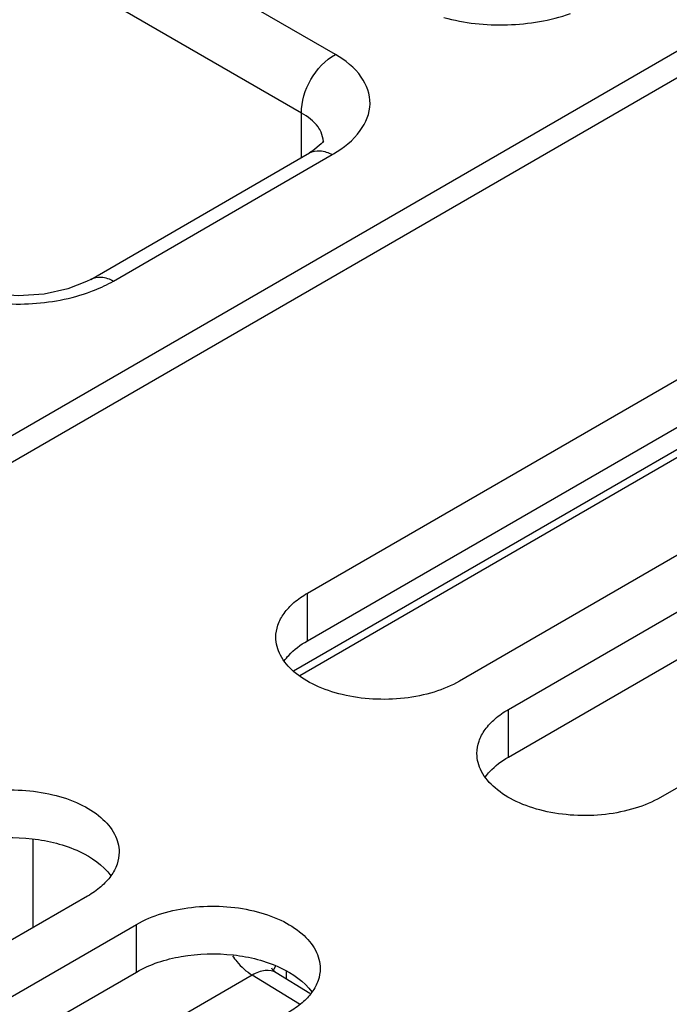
# Model space of a CAD drawing. Header units: inches. Extents: x 0 to 34, y 0 to 22.
# Tile 33 of 106: x 2.7 to 3.1, y 18.3 to 18.9. Entities that reach past the tile are written whole.
import ezdxf

# ---------------------------------------------------------------- set-up
doc = ezdxf.new("R2010")
doc.units = ezdxf.units.IN
doc.header["$LTSCALE"] = 1.87
doc.header["$MEASUREMENT"] = 0
doc.layers.get('0').update_dxf_attribs({"linetype": 'CONTINUOUS'})
doc.layers.add('02___PRT_ALL_AXES', color=7, linetype='CONTINUOUS')

msp = doc.modelspace()

# ---------------------------------------------------------------- linework, layer by layer
at = {"color": 7, "linetype": 'CONTINUOUS'}
for p, q in [((1.84198, 18.13107), (5.7521, 20.38872)), ((1.86247, 18.12641), (3.3527, 18.98685)), ((2.901, 18.86215), (2.71423, 18.96999)), ((2.88013, 18.82601), (2.69336, 18.93385)), ((2.88013, 18.79863), (2.88013, 18.82601)), ((2.89233, 18.80699), (2.88706, 18.8027)), ((2.89362, 18.80777), (2.89362, 18.80777)), ((2.74993, 18.72345), (2.88503, 18.80146)), ((2.88503, 18.80146), (2.88504, 18.80146)), ((2.88706, 18.8027), (2.88504, 18.80146)), ((2.76397, 18.7224), (2.89907, 18.8004)), ((2.87521, 18.48195), (3.27206, 18.71109)), ((2.87897, 18.47913), (3.26901, 18.70433)), ((2.71426, 18.37803), (2.71426, 18.32346)), ((2.86397, 18.29967), (2.86304, 18.29782)), ((2.84969, 18.2942), (2.76324, 18.24428)), ((2.87878, 18.27622), (2.84969, 18.2942)), ((2.8853, 18.28277), (2.86455, 18.29561)), ((2.87093, 18.29166), (2.87093, 18.29666))]:
    msp.add_line(p, q, dxfattribs=at)
for points in [[(2.89375, 18.80884), (2.89379, 18.80895), (2.89233, 18.80699)], [(2.74993, 18.72345), (2.7474, 18.72208), (2.73589, 18.71755), (2.72126, 18.71435), (2.70507, 18.71323), (2.68922, 18.71443), (2.67555, 18.7176), (2.66716, 18.72099)], [(2.86455, 18.2956), (2.86204, 18.29791), (2.86174, 18.29839)]]:
    msp.add_lwpolyline(points, dxfattribs=at)
for centre, radius, start, end in [((2.87875, 18.80777), 0.01487, 0.02321, 2.86486), ((2.86095, 18.86644), 0.07625, 299.99156, 300.6021), ((2.87331, 18.29372), 0.01106, 158.20075, 163.55176)]:
    msp.add_arc(centre, radius, start, end, dxfattribs=at)
for points, knots in [([(2.968, 18.88503), (2.98067, 18.88147), (3.00729, 18.87873), (3.03369, 18.88305), (3.04613, 18.88736)], [0, 0, 0, 0, 0.500019, 1, 1, 1, 1]), ([(2.88013, 18.82601), (2.87993, 18.83318), (2.8846, 18.84752), (2.89468, 18.85874), (2.901, 18.86215)], [0, 0, 0, 0, 0.499994, 1, 1, 1, 1]), ([(2.89977, 18.80081), (2.90607, 18.80454), (2.91682, 18.81282), (2.92471, 18.83161), (2.9177, 18.85055), (2.90713, 18.85861), (2.901, 18.86215)], [0, 0, 0, 0, 0.281089, 0.507088, 0.728363, 1, 1, 1, 1]), ([(2.8922, 18.81419), (2.89168, 18.81534), (2.88876, 18.82027), (2.884, 18.82387), (2.88013, 18.82601)], [0, 0, 0, 0, 0.222611, 1, 1, 1, 1]), ([(2.88504, 18.80146), (2.88694, 18.80256), (2.89206, 18.80342), (2.89673, 18.80166), (2.89907, 18.8004)], [0, 0, 0, 0, 0.452256, 1, 1, 1, 1]), ([(2.74787, 18.71515), (2.74932, 18.71565), (2.75485, 18.7177), (2.7602, 18.72022), (2.76397, 18.7224)], [0, 0, 0, 0, 0.260637, 1, 1, 1, 1]), ([(2.74994, 18.72346), (2.75184, 18.72455), (2.75696, 18.72542), (2.76163, 18.72365), (2.76397, 18.7224)], [0, 0, 0, 0, 0.452231, 1, 1, 1, 1]), ([(2.66973, 18.71282), (2.68241, 18.70926), (2.70903, 18.70652), (2.73543, 18.71084), (2.74787, 18.71515)], [0, 0, 0, 0, 0.500019, 1, 1, 1, 1]), ([(2.83743, 18.30618), (2.8383, 18.30492), (2.84176, 18.30035), (2.84608, 18.29636), (2.84969, 18.2942)], [0, 0, 0, 0, 0.266576, 1, 1, 1, 1]), ([(2.86455, 18.29561), (2.86257, 18.29683), (2.85705, 18.29777), (2.85213, 18.29566), (2.84969, 18.2942)], [0, 0, 0, 0, 0.449706, 1, 1, 1, 1])]:
    msp.add_open_spline(points, degree=3, knots=knots, dxfattribs=at)
msp.add_open_spline([(2.8936, 18.80851), (2.8935, 18.81046), (2.893, 18.81241), (2.8922, 18.81419)], degree=3, dxfattribs=at)
at = {"layer": '02___PRT_ALL_AXES', "color": 7, "linetype": 'CONTINUOUS'}
for p, q in [((2.88372, 18.5298), (3.29086, 18.76488)), ((3.38482, 18.71063), (2.97767, 18.47555)), ((3.00789, 18.45811), (3.41503, 18.69318)), ((3.50899, 18.63894), (3.10184, 18.40386)), ((2.88372, 18.50041), (2.88372, 18.5298)), ((3.00789, 18.42871), (3.00789, 18.45811)), ((2.748, 18.34294), (2.34086, 18.10786)), ((2.37107, 18.09042), (2.77822, 18.3255)), ((2.77822, 18.2961), (2.77822, 18.3255))]:
    msp.add_line(p, q, dxfattribs=at)
at = {"layer": '02___PRT_ALL_AXES', "color": 3, "linetype": 'CONTINUOUS'}
for p, q in [((2.88372, 18.50041), (3.29086, 18.73549)), ((3.00789, 18.42871), (3.41503, 18.66379)), ((2.37107, 18.06102), (2.77822, 18.2961))]:
    msp.add_line(p, q, dxfattribs=at)
at = {"layer": '02___PRT_ALL_AXES', "color": 7, "linetype": 'CONTINUOUS'}
for points, knots in [([(2.86426, 18.50268), (2.86426, 18.50521), (2.86519, 18.51048), (2.86919, 18.51783), (2.87551, 18.52447), (2.8808, 18.52812), (2.88372, 18.5298)], [0, 0, 0, 0, 0.21779, 0.450922, 0.710305, 1, 1, 1, 1]), ([(2.97767, 18.47555), (2.97275, 18.47271), (2.96162, 18.46812), (2.94347, 18.46449), (2.92428, 18.46396), (2.90561, 18.46658), (2.88895, 18.47214), (2.87561, 18.48027), (2.86657, 18.49055), (2.86426, 18.49884), (2.86426, 18.50268)], [0, 0, 0, 0, 0.128827, 0.270562, 0.417879, 0.562378, 0.696193, 0.813587, 0.913061, 1, 1, 1, 1]), ([(2.98843, 18.43098), (2.98843, 18.43351), (2.98936, 18.43879), (2.99336, 18.44614), (2.99968, 18.45278), (3.00497, 18.45642), (3.00789, 18.45811)], [0, 0, 0, 0, 0.21779, 0.450922, 0.710305, 1, 1, 1, 1]), ([(3.10184, 18.40386), (3.09693, 18.40102), (3.08579, 18.39642), (3.06764, 18.39279), (3.04845, 18.39226), (3.02978, 18.39488), (3.01312, 18.40045), (2.99978, 18.40858), (2.99074, 18.41886), (2.98843, 18.42715), (2.98843, 18.43098)], [0, 0, 0, 0, 0.128827, 0.270562, 0.417879, 0.562378, 0.696193, 0.813587, 0.913061, 1, 1, 1, 1]), ([(2.65405, 18.39719), (2.65896, 18.40003), (2.6701, 18.40463), (2.68825, 18.40826), (2.70744, 18.40879), (2.72611, 18.40617), (2.74277, 18.4006), (2.75611, 18.39247), (2.76515, 18.38219), (2.76746, 18.3739), (2.76746, 18.37007)], [0, 0, 0, 0, 0.128827, 0.270562, 0.417879, 0.562378, 0.696193, 0.813587, 0.913061, 1, 1, 1, 1]), ([(2.76746, 18.37007), (2.76746, 18.36754), (2.76653, 18.36226), (2.76253, 18.35491), (2.75621, 18.34827), (2.75092, 18.34463), (2.748, 18.34294)], [0, 0, 0, 0, 0.21779, 0.450922, 0.710305, 1, 1, 1, 1]), ([(2.77822, 18.3255), (2.78314, 18.32834), (2.79427, 18.33293), (2.81242, 18.33656), (2.83161, 18.33709), (2.85028, 18.33447), (2.86694, 18.32891), (2.88028, 18.32078), (2.88932, 18.3105), (2.89163, 18.3022), (2.89163, 18.29837)], [0, 0, 0, 0, 0.128827, 0.270562, 0.417879, 0.562378, 0.696193, 0.813587, 0.913061, 1, 1, 1, 1]), ([(2.89163, 18.29837), (2.89163, 18.29584), (2.8907, 18.29057), (2.8867, 18.28322), (2.88038, 18.27657), (2.87509, 18.27293), (2.87217, 18.27125)], [0, 0, 0, 0, 0.21779, 0.450922, 0.710305, 1, 1, 1, 1])]:
    msp.add_open_spline(points, degree=3, knots=knots, dxfattribs=at)
at = {"layer": '02___PRT_ALL_AXES', "color": 3, "linetype": 'CONTINUOUS'}
for points, knots in [([(2.86942, 18.48811), (2.87027, 18.48928), (2.87432, 18.49415), (2.87951, 18.49798), (2.88372, 18.50041)], [0, 0, 0, 0, 0.230302, 1, 1, 1, 1]), ([(2.99359, 18.41641), (2.99444, 18.41759), (2.99849, 18.42245), (3.00368, 18.42628), (3.00789, 18.42871)], [0, 0, 0, 0, 0.230302, 1, 1, 1, 1]), ([(2.65405, 18.3678), (2.66249, 18.37267), (2.68247, 18.37899), (2.71335, 18.37976), (2.74174, 18.37282), (2.75753, 18.36207), (2.7623, 18.3555)], [0, 0, 0, 0, 0.252023, 0.529497, 0.78993, 1, 1, 1, 1]), ([(2.77822, 18.2961), (2.78666, 18.30098), (2.80665, 18.30729), (2.83752, 18.30807), (2.86591, 18.30113), (2.8817, 18.29038), (2.88647, 18.2838)], [0, 0, 0, 0, 0.252023, 0.529497, 0.78993, 1, 1, 1, 1])]:
    msp.add_open_spline(points, degree=3, knots=knots, dxfattribs=at)

doc.saveas('drawing.dxf')
